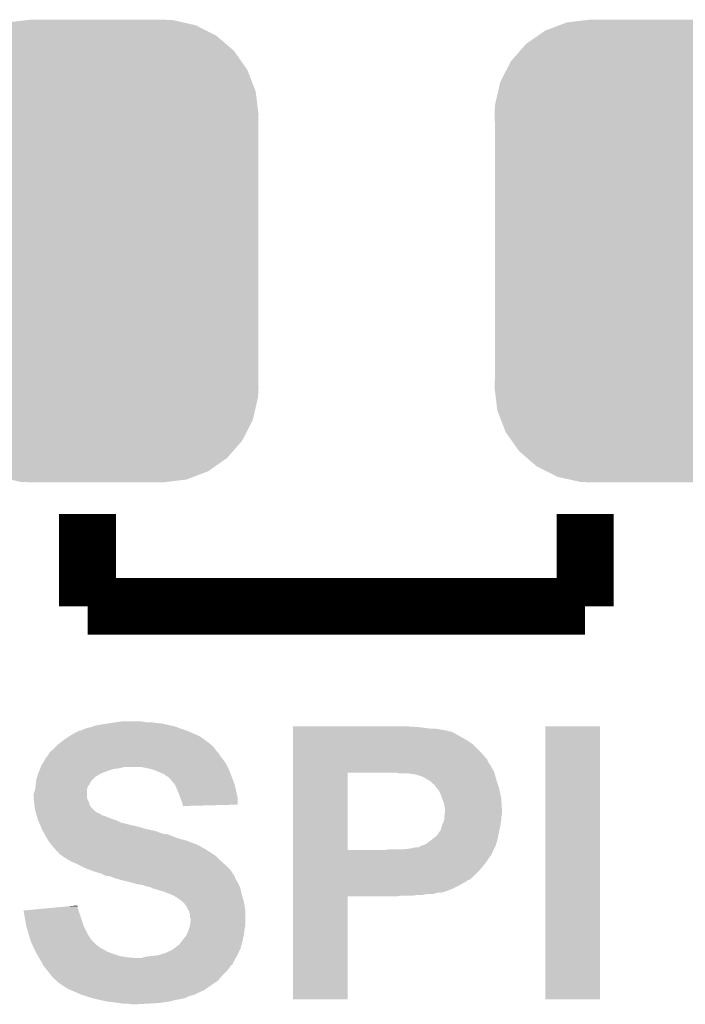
# Model space of a CAD drawing. Extents: x -1.3 to 24.2, y -3.9 to 39.2.
# Tile 8 of 34: x 9.2 to 11.5, y 5.1 to 8.6. Entities that reach past the tile are written whole.
import ezdxf

# ---------------------------------------------------------------- set-up
doc = ezdxf.new("R2010")
doc.units = 0
doc.layers.get('0').update_dxf_attribs({"linetype": 'CONTINUOUS'})
doc.layers.add('ACCEL_37_CLICK_V100_GTO', color=14, linetype='CONTINUOUS')
doc.layers.add('ACCEL_37_CLICK_V100_GTS', color=12, linetype='CONTINUOUS')

# ---------------------------------------------------------------- blocks, each defined once
blk = doc.blocks.new('CUSTOM_57')
for points in [[(-0.346778, 0.80667), (-0.319758, 0.816954), (0.353772, 0.80667), (0.308544, 0.816954)], [(-0.319758, 0.816954), (-0.25199, 0.82504), (0.308544, 0.816954), (0.27298, 0.82504)], [(-0.25199, 0.82504), (-0.23749, 0.82677), (0.27298, 0.82504), (0.23749, 0.82677)], [(-0.423346, 0.769256), (-0.397192, 0.787482), (0.427696, 0.769256), (0.391686, 0.787482)], [(-0.397192, 0.787482), (-0.346778, 0.80667), (0.391686, 0.787482), (0.353772, 0.80667)], [(-0.48704, 0.715032), (-0.465166, 0.74011), (0.49034, 0.715032), (0.461368, 0.74011)], [(-0.465166, 0.74011), (-0.423346, 0.769256), (0.461368, 0.74011), (0.427696, 0.769256)], [(-0.519626, 0.67767), (-0.48704, 0.715032), (0.516586, 0.67767), (0.49034, 0.715032)], [(-0.535174, 0.647234), (-0.519626, 0.67767), (0.537964, 0.647234), (0.516586, 0.67767)], [(-0.557316, 0.603886), (-0.535174, 0.647234), (0.55465, 0.603886), (0.537964, 0.647234)], [(-0.565176, 0.569912), (-0.557316, 0.603886), (0.567726, 0.569912), (0.55465, 0.603886)], [(-0.575988, 0.523164), (-0.565176, 0.569912), (0.573482, 0.523164), (0.567726, 0.569912)], [(-0.57785, 0.48768), (-0.575988, 0.523164), (0.57785, 0.48768), (0.573482, 0.523164)], [(-0.57658, 0.458364), (-0.57785, 0.48768), (0.57658, 0.458364), (0.57785, 0.48768)], [(-0.57658, 0.45836), (-0.57658, 0.458364), (0.57658, 0.45836), (0.57658, 0.458364)], [(-0.57658, -0.45836), (-0.57658, 0.45836), (0.57658, -0.45836), (0.57658, 0.45836)], [(-0.57785, -0.48768), (-0.576582, -0.458364), (0.57785, -0.48768), (0.57658, -0.458364)], [(-0.57348, -0.523164), (-0.57785, -0.48768), (0.575988, -0.523164), (0.57785, -0.48768)], [(-0.576582, -0.458364), (-0.57658, -0.45836), (0.57658, -0.458364), (0.57658, -0.45836)], [(-0.567726, -0.569912), (-0.57348, -0.523164), (0.565174, -0.569912), (0.575988, -0.523164)], [(-0.554648, -0.603886), (-0.567726, -0.569912), (0.557316, -0.603886), (0.565174, -0.569912)], [(-0.537964, -0.647234), (-0.554648, -0.603886), (0.535172, -0.647234), (0.557316, -0.603886)], [(-0.516584, -0.67767), (-0.537964, -0.647234), (0.519626, -0.67767), (0.535172, -0.647234)], [(-0.49034, -0.715032), (-0.516584, -0.67767), (0.487038, -0.715032), (0.519626, -0.67767)], [(-0.461366, -0.74011), (-0.49034, -0.715032), (0.465166, -0.74011), (0.487038, -0.715032)], [(-0.427696, -0.769256), (-0.461366, -0.74011), (0.423344, -0.769256), (0.465166, -0.74011)], [(-0.391684, -0.787482), (-0.427696, -0.769256), (0.397192, -0.787482), (0.423344, -0.769256)], [(-0.353772, -0.80667), (-0.391684, -0.787482), (0.346776, -0.80667), (0.397192, -0.787482)], [(-0.308542, -0.816954), (-0.353772, -0.80667), (0.319758, -0.816954), (0.346776, -0.80667)], [(-0.27298, -0.82504), (-0.308542, -0.816954), (0.251988, -0.82504), (0.319758, -0.816954)], [(-0.23749, -0.82677), (-0.27298, -0.82504), (0.23749, -0.82677), (0.251988, -0.82504)]]:
    blk.add_solid(points)

msp = doc.modelspace()

# ---------------------------------------------------------------- linework, layer by layer
at = {"layer": 'ACCEL_37_CLICK_V100_GTO', "const_width": 0.2032}
for points in [[(9.398, 6.477), (9.398, 6.8072)], [(11.176, 6.477), (11.176, 6.8072)], [(9.398, 6.477), (11.176, 6.477)]]:
    msp.add_lwpolyline(points, dxfattribs=at)
at = {"layer": 'ACCEL_37_CLICK_V100_GTO'}
for points in [[(9.423402, 6.05028), (9.45134, 6.05536), (9.698986, 6.05028), (9.67613, 6.05536)], [(9.45134, 6.05536), (9.46785, 6.0579), (9.67613, 6.05536), (9.6647, 6.0579)], [(9.46785, 6.0579), (9.48436, 6.06044), (9.6647, 6.0579), (9.64184, 6.06044)], [(9.48436, 6.06044), (9.50214, 6.06298), (9.64184, 6.06044), (9.62406, 6.06298)], [(9.50214, 6.06298), (9.519922, 6.06552), (9.606282, 6.06298), (9.591038, 6.06552)], [(9.339578, 6.017258), (9.367526, 6.0325), (9.787894, 6.017258), (9.753598, 6.0325)], [(9.367526, 6.0325), (9.372604, 6.032502), (9.753598, 6.0325), (9.753594, 6.032502)], [(9.372604, 6.032502), (9.382762, 6.03758), (9.753594, 6.032502), (9.73836, 6.03758)], [(9.382762, 6.03758), (9.390382, 6.04012), (9.73836, 6.03758), (9.73074, 6.04012)], [(9.390382, 6.04012), (9.398002, 6.04266), (9.73074, 6.04012), (9.723966, 6.04266)], [(9.398002, 6.04266), (9.410702, 6.045202), (9.723966, 6.04266), (9.717186, 6.045202)], [(9.410702, 6.045202), (9.417044, 6.047738), (9.717186, 6.045202), (9.710422, 6.047738)], [(9.417044, 6.047738), (9.423402, 6.05028), (9.710422, 6.047738), (9.698986, 6.05028)], [(10.13208, 6.0452), (10.132082, 6.04774), (10.58164, 6.0452), (10.54354, 6.04774)], [(10.13208, 6.04012), (10.13208, 6.0452), (10.622282, 6.04012), (10.58164, 6.0452)], [(10.13208, 6.03758), (10.13208, 6.04012), (10.6553, 6.03758), (10.63752, 6.04012)], [(10.13208, 6.03504), (10.13208, 6.03758), (10.67054, 6.03504), (10.6553, 6.03758)], [(10.13208, 6.0325), (10.13208, 6.03504), (10.680702, 6.0325), (10.67054, 6.03504)], [(10.13208, 6.032494), (10.13208, 6.0325), (10.685786, 6.032494), (10.680702, 6.0325)], [(10.13208, 6.02996), (10.13208, 6.032494), (10.688326, 6.02996), (10.685786, 6.032494)], [(10.13208, 6.029958), (10.13208, 6.02996), (10.695944, 6.029958), (10.688326, 6.02996)], [(10.13208, 6.02234), (10.13208, 6.029958), (10.711178, 6.02234), (10.695944, 6.029958)], [(10.13208, 6.01218), (10.13208, 6.02234), (10.72896, 6.01218), (10.711178, 6.02234)], [(11.03376, 5.072402), (11.03378, 6.047718), (11.229318, 5.072402), (11.22934, 6.047718)], [(11.03378, 6.047718), (11.033782, 6.04774), (11.22934, 6.047718), (11.033782, 6.04774)], [(9.281158, 5.971538), (9.293858, 5.984238), (9.85012, 5.971538), (9.83742, 5.984238)], [(9.293858, 5.984238), (9.293862, 5.98424), (9.83742, 5.984238), (9.837418, 5.98424)], [(9.293862, 5.98424), (9.313454, 5.99948), (9.837418, 5.98424), (9.8171, 5.99948)], [(9.313454, 5.99948), (9.31672, 6.00202), (9.8171, 5.99948), (9.813544, 6.00202)], [(9.31672, 6.00202), (9.331956, 6.012178), (9.813544, 6.00202), (9.799322, 6.012178)], [(9.331956, 6.012178), (9.339578, 6.017258), (9.799322, 6.012178), (9.787894, 6.017258)], [(10.13208, 5.99948), (10.13208, 6.01218), (10.75182, 5.99948), (10.72896, 6.01218)], [(10.13208, 5.984238), (10.13208, 5.99948), (10.774682, 5.984238), (10.75182, 5.99948)], [(10.13208, 5.96138), (10.13208, 5.984238), (10.79754, 5.96138), (10.774682, 5.984238)], [(9.255762, 5.943602), (9.261856, 5.953758), (9.871456, 5.943602), (9.865362, 5.953758)], [(9.261856, 5.953758), (9.263384, 5.956302), (9.865362, 5.953758), (9.86282, 5.956302)], [(9.263384, 5.956302), (9.269476, 5.96138), (9.86282, 5.956302), (9.857742, 5.96138)], [(9.269476, 5.96138), (9.278618, 5.968998), (9.857742, 5.96138), (9.852026, 5.968998)], [(9.278618, 5.968998), (9.281158, 5.971538), (9.852026, 5.968998), (9.85012, 5.971538)], [(10.132078, 5.93598), (10.13208, 5.96138), (10.8204, 5.93598), (10.79754, 5.96138)], [(9.2329, 5.908042), (9.235944, 5.913118), (9.89584, 5.908042), (9.8933, 5.913118)], [(9.235944, 5.913118), (9.245088, 5.92836), (9.8933, 5.913118), (9.88314, 5.92836)], [(9.245088, 5.92836), (9.24814, 5.933444), (9.88314, 5.92836), (9.879074, 5.933444)], [(9.24814, 5.933444), (9.248146, 5.935986), (9.879074, 5.933444), (9.87704, 5.935986)], [(9.248146, 5.935986), (9.25322, 5.94106), (9.87704, 5.935986), (9.87298, 5.94106)], [(9.25322, 5.94106), (9.255762, 5.943602), (9.87298, 5.94106), (9.871456, 5.943602)], [(10.132078, 5.930896), (10.132078, 5.93598), (10.82548, 5.930896), (10.8204, 5.93598)], [(10.132078, 5.923276), (10.132078, 5.930896), (10.828022, 5.923276), (10.82548, 5.930896)], [(10.132078, 5.908038), (10.132078, 5.923276), (10.83818, 5.908038), (10.828022, 5.923276)], [(9.21766, 5.867398), (9.221892, 5.880098), (9.425938, 5.867398), (9.446258, 5.880098)], [(9.221892, 5.880098), (9.22274, 5.88264), (9.446258, 5.880098), (9.453034, 5.88264)], [(9.22274, 5.88264), (9.22477, 5.88772), (9.453034, 5.88264), (9.46658, 5.88772)], [(9.22477, 5.88772), (9.227818, 5.895338), (9.46658, 5.88772), (9.489438, 5.895338)], [(9.227818, 5.895338), (9.228834, 5.89788), (9.489438, 5.895338), (9.509758, 5.89788)], [(9.228834, 5.89788), (9.230866, 5.90296), (9.509758, 5.89788), (9.530078, 5.90296)], [(9.230866, 5.90296), (9.2329, 5.908042), (9.89838, 5.90296), (9.89584, 5.908042)], [(9.6139, 5.89788), (9.588498, 5.90296), (9.90092, 5.89788), (9.89838, 5.90296)], [(9.634218, 5.8928), (9.6139, 5.89788), (9.903098, 5.8928), (9.90092, 5.89788)], [(9.652, 5.88518), (9.634218, 5.8928), (9.906364, 5.88518), (9.903098, 5.8928)], [(9.6647, 5.8801), (9.652, 5.88518), (9.90854, 5.8801), (9.906364, 5.88518)], [(9.674856, 5.875022), (9.6647, 5.8801), (9.910446, 5.875022), (9.90854, 5.8801)], [(10.132072, 5.605802), (10.132078, 5.88262), (10.32764, 5.605802), (10.327642, 5.88262)], [(10.132078, 5.897882), (10.132078, 5.908038), (10.84326, 5.897882), (10.83818, 5.908038)], [(10.132078, 5.88518), (10.132078, 5.897882), (10.850882, 5.88518), (10.84326, 5.897882)], [(10.132078, 5.88264), (10.132078, 5.88518), (10.851576, 5.88264), (10.850882, 5.88518)], [(10.132078, 5.88262), (10.132078, 5.88264), (10.327642, 5.88262), (10.47496, 5.88264)], [(10.513062, 5.8801), (10.500362, 5.88264), (10.852268, 5.8801), (10.851576, 5.88264)], [(10.556242, 5.87756), (10.546082, 5.8801), (10.85296, 5.87756), (10.852268, 5.8801)], [(10.58164, 5.87248), (10.563864, 5.87756), (10.854346, 5.87248), (10.85296, 5.87756)], [(9.211626, 5.831838), (9.212898, 5.842), (9.397998, 5.831838), (9.405618, 5.842)], [(9.212898, 5.842), (9.214168, 5.852156), (9.405618, 5.842), (9.410698, 5.852156)], [(9.214168, 5.852156), (9.215122, 5.859782), (9.410698, 5.852156), (9.418322, 5.859782)], [(9.215122, 5.859782), (9.21766, 5.867398), (9.418322, 5.859782), (9.425938, 5.867398)], [(9.679934, 5.869946), (9.674856, 5.875022), (9.912348, 5.869946), (9.910446, 5.875022)], [(9.682474, 5.86994), (9.679934, 5.869946), (9.91235, 5.86994), (9.912348, 5.869946)], [(9.697722, 5.854698), (9.682474, 5.86994), (9.918066, 5.854698), (9.91235, 5.86994)], [(9.710418, 5.83946), (9.697722, 5.854698), (9.92378, 5.83946), (9.918066, 5.854698)], [(10.596882, 5.8674), (10.58164, 5.87248), (10.85573, 5.8674), (10.854346, 5.87248)], [(10.613814, 5.85724), (10.596882, 5.8674), (10.8585, 5.85724), (10.85573, 5.8674)], [(10.622282, 5.852158), (10.613814, 5.85724), (10.860194, 5.852158), (10.8585, 5.85724)], [(10.6299, 5.84454), (10.622282, 5.852158), (10.862734, 5.84454), (10.860194, 5.852158)], [(10.637522, 5.839454), (10.6299, 5.84454), (10.86443, 5.839454), (10.862734, 5.84454)], [(9.204962, 5.806444), (9.210036, 5.819138), (9.395462, 5.806444), (9.39546, 5.819138)], [(9.210036, 5.819138), (9.21004, 5.819144), (9.39546, 5.819138), (9.39546, 5.819144)], [(9.21004, 5.819144), (9.211626, 5.831838), (9.39546, 5.819144), (9.397998, 5.831838)], [(9.71042, 5.839458), (9.710418, 5.83946), (9.92378, 5.839458), (9.92378, 5.83946)], [(9.72566, 5.803898), (9.71042, 5.839458), (9.931684, 5.803898), (9.92378, 5.839458)], [(10.640062, 5.83438), (10.637522, 5.839454), (10.86612, 5.83438), (10.86443, 5.839454)], [(10.642602, 5.831838), (10.640062, 5.83438), (10.866968, 5.831838), (10.86612, 5.83438)], [(10.646666, 5.826758), (10.642602, 5.831838), (10.86866, 5.826758), (10.866968, 5.831838)], [(10.652762, 5.819138), (10.646666, 5.826758), (10.870186, 5.819138), (10.86866, 5.826758)], [(10.66038, 5.803898), (10.652762, 5.819138), (10.873234, 5.803898), (10.870186, 5.819138)], [(9.20496, 5.793742), (9.204962, 5.806444), (9.395462, 5.793742), (9.395462, 5.806444)], [(9.204962, 5.793738), (9.20496, 5.793742), (9.395462, 5.793738), (9.395462, 5.793742)], [(9.205808, 5.78612), (9.204962, 5.793738), (9.398, 5.78612), (9.395462, 5.793738)], [(9.206936, 5.775958), (9.205808, 5.78612), (9.403082, 5.775958), (9.398, 5.78612)], [(9.2075, 5.77088), (9.206936, 5.775958), (9.404352, 5.77088), (9.403082, 5.775958)], [(9.729048, 5.793738), (9.72566, 5.803898), (9.93394, 5.793738), (9.931684, 5.803898)], [(9.73074, 5.788658), (9.729048, 5.793738), (9.933934, 5.788658), (9.93394, 5.793738)], [(9.735818, 5.775962), (9.73074, 5.788658), (9.933924, 5.775962), (9.933934, 5.788658)], [(9.737726, 5.76834), (9.735818, 5.775962), (9.933918, 5.76834), (9.933924, 5.775962)], [(10.66546, 5.78866), (10.66038, 5.803898), (10.87628, 5.78866), (10.873234, 5.803898)], [(10.67054, 5.775958), (10.66546, 5.78866), (10.877074, 5.775958), (10.87628, 5.78866)], [(10.67308, 5.76326), (10.67054, 5.775958), (10.877868, 5.76326), (10.877074, 5.775958)], [(9.208136, 5.765796), (9.2075, 5.77088), (9.405622, 5.765796), (9.404352, 5.77088)], [(9.209406, 5.75564), (9.208136, 5.765796), (9.413242, 5.75564), (9.405622, 5.765796)], [(9.21004, 5.750562), (9.209406, 5.75564), (9.41832, 5.750562), (9.413242, 5.75564)], [(9.211492, 5.74548), (9.21004, 5.750562), (9.4234, 5.74548), (9.41832, 5.750562)], [(9.212944, 5.7404), (9.211492, 5.74548), (9.431022, 5.7404), (9.4234, 5.74548)], [(9.21367, 5.73786), (9.212944, 5.7404), (9.436102, 5.73786), (9.431022, 5.7404)], [(9.214396, 5.735316), (9.21367, 5.73786), (9.443722, 5.735316), (9.436102, 5.73786)], [(9.73836, 5.765802), (9.737726, 5.76834), (9.83579, 5.765802), (9.933918, 5.76834)], [(9.73836, 5.763282), (9.73836, 5.765802), (9.73836, 5.763282), (9.83579, 5.765802)], [(10.67562, 5.753098), (10.67308, 5.76326), (10.878504, 5.753098), (10.877868, 5.76326)], [(10.673926, 5.732778), (10.67562, 5.742938), (10.878818, 5.732778), (10.878818, 5.742938)], [(10.67562, 5.748022), (10.67562, 5.753098), (10.87882, 5.748022), (10.878504, 5.753098)], [(10.67562, 5.742938), (10.67562, 5.748022), (10.878818, 5.742938), (10.87882, 5.748022)], [(9.215846, 5.730238), (9.214396, 5.735316), (9.448806, 5.730238), (9.443722, 5.735316)], [(9.216572, 5.727698), (9.215846, 5.730238), (9.458962, 5.727698), (9.448806, 5.730238)], [(9.219474, 5.71754), (9.216572, 5.727698), (9.484358, 5.71754), (9.458962, 5.727698)], [(9.220198, 5.715), (9.219474, 5.71754), (9.49198, 5.715), (9.484358, 5.71754)], [(9.221288, 5.71246), (9.220198, 5.715), (9.4996, 5.71246), (9.49198, 5.715)], [(9.224554, 5.704838), (9.221288, 5.71246), (9.514842, 5.704838), (9.4996, 5.71246)], [(9.228908, 5.69468), (9.224554, 5.704838), (9.55548, 5.69468), (9.514842, 5.704838)], [(10.665968, 5.697222), (10.673078, 5.714996), (10.87374, 5.697222), (10.876278, 5.714996)], [(10.673078, 5.725156), (10.67308, 5.727698), (10.87628, 5.725156), (10.877126, 5.727698)], [(10.673078, 5.715), (10.673078, 5.725156), (10.87628, 5.715), (10.87628, 5.725156)], [(10.673078, 5.714996), (10.673078, 5.715), (10.876278, 5.714996), (10.87628, 5.715)], [(10.67308, 5.727698), (10.673926, 5.732778), (10.877126, 5.727698), (10.878818, 5.732778)], [(9.231086, 5.6896), (9.228908, 5.69468), (9.578338, 5.6896), (9.55548, 5.69468)], [(9.234352, 5.68198), (9.231086, 5.6896), (9.60374, 5.68198), (9.578338, 5.6896)], [(9.23544, 5.67944), (9.234352, 5.68198), (9.611364, 5.67944), (9.60374, 5.68198)], [(9.23544, 5.679438), (9.23544, 5.67944), (9.61645, 5.679438), (9.616442, 5.67944)], [(9.236826, 5.6769), (9.23544, 5.679438), (9.6266, 5.6769), (9.61645, 5.679438)], [(9.238212, 5.674358), (9.236826, 5.6769), (9.639302, 5.674358), (9.6266, 5.6769)], [(9.240982, 5.66928), (9.238212, 5.674358), (9.651998, 5.66928), (9.639302, 5.674358)], [(9.243754, 5.6642), (9.240982, 5.66928), (9.667242, 5.6642), (9.651998, 5.66928)], [(10.645138, 5.656578), (10.652756, 5.666734), (10.86561, 5.656578), (10.867642, 5.666734)], [(10.652756, 5.666734), (10.65276, 5.669274), (10.867642, 5.666734), (10.86815, 5.669274)], [(10.65276, 5.669274), (10.657838, 5.67436), (10.86815, 5.669274), (10.869166, 5.67436)], [(10.657838, 5.67436), (10.66038, 5.679438), (10.869166, 5.67436), (10.870182, 5.679438)], [(10.66038, 5.679438), (10.66292, 5.689598), (10.870182, 5.679438), (10.872214, 5.689598)], [(10.66292, 5.689598), (10.665968, 5.697222), (10.872214, 5.689598), (10.87374, 5.697222)], [(9.24514, 5.661658), (9.243754, 5.6642), (9.685022, 5.661658), (9.667242, 5.6642)], [(9.25068, 5.6515), (9.24514, 5.661658), (9.711434, 5.6515), (9.685022, 5.661658)], [(9.252204, 5.64896), (9.25068, 5.6515), (9.718038, 5.64896), (9.711434, 5.6515)], [(9.258298, 5.638802), (9.252204, 5.64896), (9.7536, 5.638802), (9.718038, 5.64896)], [(9.267826, 5.6261), (9.258298, 5.638802), (9.78662, 5.6261), (9.7536, 5.638802)], [(10.6045, 5.6261), (10.61212, 5.63118), (10.857484, 5.6261), (10.859008, 5.63118)], [(10.61212, 5.63118), (10.63244, 5.64642), (10.859008, 5.63118), (10.86358, 5.64642)], [(10.63244, 5.64642), (10.645138, 5.656578), (10.86358, 5.64642), (10.86561, 5.656578)], [(9.27354, 5.618482), (9.267826, 5.6261), (9.801856, 5.618482), (9.78662, 5.6261)], [(9.273542, 5.61848), (9.27354, 5.618482), (9.801858, 5.61848), (9.801856, 5.618482)], [(9.281158, 5.610862), (9.273542, 5.61848), (9.814562, 5.610862), (9.801858, 5.61848)], [(9.28116, 5.61086), (9.281158, 5.610862), (9.814564, 5.61086), (9.814562, 5.610862)], [(9.281164, 5.610856), (9.28116, 5.61086), (9.817106, 5.610856), (9.814564, 5.61086)], [(9.28624, 5.603244), (9.281164, 5.610856), (9.827256, 5.603244), (9.817106, 5.610856)], [(9.286252, 5.603238), (9.28624, 5.603244), (9.827262, 5.603238), (9.827256, 5.603244)], [(9.291316, 5.600702), (9.286252, 5.603238), (9.831492, 5.600702), (9.827262, 5.603238)], [(9.293854, 5.598166), (9.291316, 5.600702), (9.83572, 5.598166), (9.831492, 5.600702)], [(9.29386, 5.595628), (9.293854, 5.598166), (9.83995, 5.595628), (9.83572, 5.598166)], [(9.293868, 5.595622), (9.29386, 5.595628), (9.83996, 5.595622), (9.83995, 5.595628)], [(9.30656, 5.58546), (9.293868, 5.595622), (9.8552, 5.58546), (9.83996, 5.595622)], [(10.13207, 5.595616), (10.132072, 5.60578), (10.84326, 5.595616), (10.84834, 5.60578)], [(10.13207, 5.593074), (10.13207, 5.595616), (10.843256, 5.593074), (10.84326, 5.595616)], [(10.132072, 5.60578), (10.132072, 5.605802), (10.462258, 5.60578), (10.32764, 5.605802)], [(10.462258, 5.60578), (10.472418, 5.60832), (10.84834, 5.60578), (10.84961, 5.60832)], [(10.523222, 5.60832), (10.548618, 5.61086), (10.84961, 5.60832), (10.85088, 5.61086)], [(10.548618, 5.61086), (10.571478, 5.61594), (10.85088, 5.61086), (10.85342, 5.61594)], [(10.581636, 5.61594), (10.589254, 5.621016), (10.85342, 5.61594), (10.855958, 5.621016)], [(10.589254, 5.621016), (10.591796, 5.62102), (10.855958, 5.621016), (10.85596, 5.62102)], [(10.591796, 5.62102), (10.59688, 5.62356), (10.85596, 5.62102), (10.856722, 5.62356)], [(10.59688, 5.62356), (10.6045, 5.6261), (10.856722, 5.62356), (10.857484, 5.6261)], [(9.306564, 5.585458), (9.30656, 5.58546), (9.855202, 5.585458), (9.8552, 5.58546)], [(9.3218, 5.5753), (9.306564, 5.585458), (9.86536, 5.5753), (9.855202, 5.585458)], [(9.33069, 5.57022), (9.3218, 5.5753), (9.87044, 5.57022), (9.86536, 5.5753)], [(9.339578, 5.56514), (9.33069, 5.57022), (9.876248, 5.56514), (9.87044, 5.57022)], [(9.35736, 5.55752), (9.339578, 5.56514), (9.884956, 5.55752), (9.876248, 5.56514)], [(10.13207, 5.58546), (10.13207, 5.593074), (10.83818, 5.58546), (10.843256, 5.593074)], [(10.13207, 5.5753), (10.13207, 5.58546), (10.83056, 5.5753), (10.83818, 5.58546)], [(10.13207, 5.56006), (10.13207, 5.5753), (10.8204, 5.56006), (10.83056, 5.5753)], [(9.367516, 5.552442), (9.35736, 5.55752), (9.89076, 5.552442), (9.884956, 5.55752)], [(9.39292, 5.53974), (9.367516, 5.552442), (9.903462, 5.53974), (9.89076, 5.552442)], [(9.407144, 5.53466), (9.39292, 5.53974), (9.90854, 5.53466), (9.903462, 5.53974)], [(9.42848, 5.52704), (9.407144, 5.53466), (9.91362, 5.52704), (9.90854, 5.53466)], [(9.446258, 5.521962), (9.42848, 5.52704), (9.917004, 5.521962), (9.91362, 5.52704)], [(10.132068, 5.51434), (10.13207, 5.52958), (10.77976, 5.51434), (10.795002, 5.52958)], [(10.13207, 5.54736), (10.13207, 5.56006), (10.81024, 5.54736), (10.8204, 5.56006)], [(10.13207, 5.52958), (10.13207, 5.54736), (10.795002, 5.52958), (10.81024, 5.54736)], [(9.461498, 5.514342), (9.446258, 5.521962), (9.922084, 5.514342), (9.917004, 5.521962)], [(9.479276, 5.5118), (9.461498, 5.514342), (9.923778, 5.5118), (9.922084, 5.514342)], [(9.479288, 5.511796), (9.479276, 5.5118), (9.92378, 5.511796), (9.923778, 5.5118)], [(9.48564, 5.509256), (9.479288, 5.511796), (9.923782, 5.509256), (9.92378, 5.511796)], [(9.49198, 5.50672), (9.48564, 5.509256), (9.925052, 5.50672), (9.923782, 5.509256)], [(9.499602, 5.50418), (9.49198, 5.50672), (9.926322, 5.50418), (9.925052, 5.50672)], [(9.509758, 5.501642), (9.499602, 5.50418), (9.92759, 5.501642), (9.926322, 5.50418)], [(9.514836, 5.499102), (9.509758, 5.501642), (9.92886, 5.499102), (9.92759, 5.501642)], [(9.517378, 5.4991), (9.514836, 5.499102), (9.928862, 5.4991), (9.92886, 5.499102)], [(9.55802, 5.48894), (9.517378, 5.4991), (9.934956, 5.48894), (9.928862, 5.4991)], [(10.132068, 5.4991), (10.132068, 5.51434), (10.761974, 5.4991), (10.77976, 5.51434)], [(10.132068, 5.499094), (10.132068, 5.4991), (10.756894, 5.499094), (10.761974, 5.4991)], [(10.132068, 5.494018), (10.132068, 5.499094), (10.751816, 5.494018), (10.756894, 5.499094)], [(10.132068, 5.48894), (10.132068, 5.494018), (10.741662, 5.48894), (10.751816, 5.494018)], [(9.566916, 5.486398), (9.55802, 5.48894), (9.93648, 5.486398), (9.934956, 5.48894)], [(9.575798, 5.48386), (9.566916, 5.486398), (9.937568, 5.48386), (9.93648, 5.486398)], [(9.593578, 5.48132), (9.575798, 5.48386), (9.938658, 5.48132), (9.937568, 5.48386)], [(9.60882, 5.476242), (9.593578, 5.48132), (9.940834, 5.476242), (9.938658, 5.48132)], [(9.621518, 5.4737), (9.60882, 5.476242), (9.941922, 5.4737), (9.940834, 5.476242)], [(9.631678, 5.46862), (9.621518, 5.4737), (9.9441, 5.46862), (9.941922, 5.4737)], [(9.631686, 5.468618), (9.631678, 5.46862), (9.9441, 5.468618), (9.9441, 5.46862)], [(9.64184, 5.466078), (9.631686, 5.468618), (9.944666, 5.466078), (9.9441, 5.468618)], [(9.657082, 5.461), (9.64184, 5.466078), (9.945794, 5.461), (9.944666, 5.466078)], [(9.667238, 5.458462), (9.657082, 5.461), (9.946358, 5.458462), (9.945794, 5.461)], [(9.672316, 5.455922), (9.667238, 5.458462), (9.946922, 5.455922), (9.946358, 5.458462)], [(9.674856, 5.45592), (9.672316, 5.455922), (9.946924, 5.45592), (9.946922, 5.455922)], [(9.69264, 5.4483), (9.674856, 5.45592), (9.948616, 5.4483), (9.946924, 5.45592)], [(10.132068, 5.48132), (10.132068, 5.48894), (10.72896, 5.48132), (10.741662, 5.48894)], [(10.132068, 5.46608), (10.132068, 5.48132), (10.69848, 5.46608), (10.72896, 5.48132)], [(10.132068, 5.458462), (10.132068, 5.46608), (10.678162, 5.458462), (10.69848, 5.46608)], [(10.132068, 5.45338), (10.132068, 5.458462), (10.660378, 5.45338), (10.678162, 5.458462)], [(9.698986, 5.445762), (9.69264, 5.4483), (9.94918, 5.445762), (9.948616, 5.4483)], [(9.705342, 5.44322), (9.698986, 5.445762), (9.949944, 5.44322), (9.94918, 5.445762)], [(9.718038, 5.435602), (9.705342, 5.44322), (9.952228, 5.435602), (9.949944, 5.44322)], [(9.7282, 5.42798), (9.718038, 5.435602), (9.954516, 5.42798), (9.952228, 5.435602)], [(9.73582, 5.4229), (9.7282, 5.42798), (9.95604, 5.4229), (9.954516, 5.42798)], [(9.73836, 5.42036), (9.73582, 5.4229), (9.9568, 5.42036), (9.95604, 5.4229)], [(9.743438, 5.41528), (9.73836, 5.42036), (9.957648, 5.41528), (9.9568, 5.42036)], [(10.13206, 5.072402), (10.132068, 5.440658), (10.327618, 5.072402), (10.32764, 5.440658)], [(10.132068, 5.453378), (10.132068, 5.45338), (10.647678, 5.453378), (10.660378, 5.45338)], [(10.132068, 5.450842), (10.132068, 5.453378), (10.64006, 5.450842), (10.647678, 5.453378)], [(10.132068, 5.4483), (10.132068, 5.450842), (10.629898, 5.4483), (10.64006, 5.450842)], [(10.132068, 5.44576), (10.132068, 5.4483), (10.594338, 5.44576), (10.607038, 5.4483)], [(10.132068, 5.44322), (10.132068, 5.44576), (10.561318, 5.44322), (10.5791, 5.44576)], [(10.132068, 5.44068), (10.132068, 5.44322), (10.502898, 5.44068), (10.52322, 5.44322)], [(10.132068, 5.440658), (10.132068, 5.44068), (10.32764, 5.440658), (10.502898, 5.44068)], [(9.169422, 5.38988), (9.19662, 5.392418), (9.365828, 5.38988), (9.36498, 5.392418)], [(9.17448, 5.3594), (9.169422, 5.38988), (9.375988, 5.3594), (9.365828, 5.38988)], [(9.19662, 5.392418), (9.251042, 5.397496), (9.36498, 5.392418), (9.362442, 5.397496)], [(9.251042, 5.397496), (9.332684, 5.405114), (9.362442, 5.397496), (9.36244, 5.405114)], [(9.332684, 5.405114), (9.359906, 5.407654), (9.36244, 5.405114), (9.359906, 5.407654)], [(9.751058, 5.40512), (9.743438, 5.41528), (9.95934, 5.40512), (9.957648, 5.41528)], [(9.758682, 5.389878), (9.751058, 5.40512), (9.96188, 5.389878), (9.95934, 5.40512)], [(9.76122, 5.3848), (9.758682, 5.389878), (9.961878, 5.3848), (9.96188, 5.389878)], [(9.763758, 5.377182), (9.76122, 5.3848), (9.961878, 5.377182), (9.961878, 5.3848)], [(9.17956, 5.33146), (9.17448, 5.3594), (9.3853, 5.33146), (9.375988, 5.3594)], [(9.76376, 5.367024), (9.763758, 5.377182), (9.961878, 5.367024), (9.961878, 5.377182)], [(9.766298, 5.359402), (9.76376, 5.367024), (9.961878, 5.359402), (9.961878, 5.367024)], [(9.76376, 5.334002), (9.7663, 5.354322), (9.961878, 5.334002), (9.961878, 5.354322)], [(9.7663, 5.354322), (9.766298, 5.359402), (9.961878, 5.354322), (9.961878, 5.359402)], [(9.18718, 5.306062), (9.17956, 5.33146), (9.398, 5.306062), (9.3853, 5.33146)], [(9.753236, 5.306062), (9.75868, 5.31876), (9.9568, 5.306062), (9.958386, 5.31876)], [(9.75868, 5.31876), (9.761218, 5.326378), (9.958386, 5.31876), (9.95934, 5.326378)], [(9.761218, 5.326378), (9.763758, 5.333998), (9.95934, 5.326378), (9.961878, 5.333998)], [(9.763758, 5.333998), (9.76376, 5.334002), (9.961878, 5.333998), (9.961878, 5.334002)], [(9.193276, 5.285738), (9.18718, 5.306062), (9.410702, 5.285738), (9.398, 5.306062)], [(9.194798, 5.28066), (9.193276, 5.285738), (9.415782, 5.28066), (9.410702, 5.285738)], [(9.201574, 5.26542), (9.194798, 5.28066), (9.431026, 5.26542), (9.415782, 5.28066)], [(9.73074, 5.27558), (9.734802, 5.28066), (9.950334, 5.27558), (9.95172, 5.28066)], [(9.734802, 5.28066), (9.75106, 5.300982), (9.95172, 5.28066), (9.955784, 5.300982)], [(9.75106, 5.300982), (9.753236, 5.306062), (9.955784, 5.300982), (9.9568, 5.306062)], [(9.201576, 5.265414), (9.201574, 5.26542), (9.433566, 5.265414), (9.431026, 5.26542)], [(9.20496, 5.2578), (9.201576, 5.265414), (9.441182, 5.2578), (9.433566, 5.265414)], [(9.204962, 5.257798), (9.20496, 5.2578), (9.441184, 5.257798), (9.441182, 5.2578)], [(9.2075, 5.25272), (9.204962, 5.257798), (9.451338, 5.25272), (9.441184, 5.257798)], [(9.21258, 5.24256), (9.2075, 5.25272), (9.46912, 5.24256), (9.451338, 5.25272)], [(9.674862, 5.23748), (9.697722, 5.247642), (9.93648, 5.23748), (9.94156, 5.247642)], [(9.697722, 5.247642), (9.70483, 5.25272), (9.94156, 5.247642), (9.9441, 5.25272)], [(9.70483, 5.25272), (9.715502, 5.260342), (9.9441, 5.25272), (9.946178, 5.260342)], [(9.715502, 5.260342), (9.71804, 5.26288), (9.946178, 5.260342), (9.94687, 5.26288)], [(9.71804, 5.26288), (9.725662, 5.267962), (9.94687, 5.26288), (9.948256, 5.267962)], [(9.725662, 5.267962), (9.73074, 5.27558), (9.948256, 5.267962), (9.950334, 5.27558)], [(9.21512, 5.23748), (9.21258, 5.24256), (9.482668, 5.23748), (9.46912, 5.24256)], [(9.216572, 5.23494), (9.21512, 5.23748), (9.48944, 5.23494), (9.482668, 5.23748)], [(9.220926, 5.22732), (9.216572, 5.23494), (9.5123, 5.22732), (9.48944, 5.23494)], [(9.22383, 5.22224), (9.220926, 5.22732), (9.542778, 5.22224), (9.5123, 5.22732)], [(9.22528, 5.2197), (9.22383, 5.22224), (9.573258, 5.2197), (9.542778, 5.22224)], [(9.23544, 5.20192), (9.22528, 5.2197), (9.917548, 5.20192), (9.927244, 5.2197)], [(9.588504, 5.2197), (9.606282, 5.22478), (9.927244, 5.2197), (9.930014, 5.22478)], [(9.606282, 5.22478), (9.6266, 5.22732), (9.930014, 5.22478), (9.9314, 5.22732)], [(9.6266, 5.22732), (9.649462, 5.22986), (9.9314, 5.22732), (9.93267, 5.22986)], [(9.649462, 5.22986), (9.674862, 5.23748), (9.93267, 5.22986), (9.93648, 5.23748)], [(9.236968, 5.199374), (9.23544, 5.20192), (9.91616, 5.199374), (9.917548, 5.20192)], [(9.238492, 5.196834), (9.236968, 5.199374), (9.916146, 5.196834), (9.91616, 5.199374)], [(9.240014, 5.194296), (9.238492, 5.196834), (9.91108, 5.194296), (9.916146, 5.196834)], [(9.243058, 5.189222), (9.240014, 5.194296), (9.907694, 5.189222), (9.91108, 5.194296)], [(9.245092, 5.18668), (9.243058, 5.189222), (9.906, 5.18668), (9.907694, 5.189222)], [(9.255252, 5.17398), (9.245092, 5.18668), (9.89584, 5.17398), (9.906, 5.18668)], [(9.26338, 5.16382), (9.255252, 5.17398), (9.88568, 5.16382), (9.89584, 5.17398)], [(9.267192, 5.15874), (9.26338, 5.16382), (9.8806, 5.15874), (9.88568, 5.16382)], [(9.271, 5.153662), (9.267192, 5.15874), (9.876156, 5.153662), (9.8806, 5.15874)], [(9.28116, 5.143502), (9.271, 5.153662), (9.867264, 5.143502), (9.876156, 5.153662)], [(9.286226, 5.140966), (9.28116, 5.143502), (9.865046, 5.140966), (9.867264, 5.143502)], [(9.28624, 5.13843), (9.286226, 5.140966), (9.862826, 5.13843), (9.865046, 5.140966)], [(9.286254, 5.13842), (9.28624, 5.13843), (9.862818, 5.13842), (9.862826, 5.13843)], [(9.306562, 5.12318), (9.286254, 5.13842), (9.83996, 5.12318), (9.862818, 5.13842)], [(9.32688, 5.110482), (9.306562, 5.12318), (9.821818, 5.110482), (9.83996, 5.12318)], [(9.338314, 5.1054), (9.32688, 5.110482), (9.814558, 5.1054), (9.821818, 5.110482)], [(9.372602, 5.09016), (9.338314, 5.1054), (9.781544, 5.09016), (9.814558, 5.1054)], [(9.372608, 5.090158), (9.372602, 5.09016), (9.78154, 5.090158), (9.781544, 5.09016)], [(9.380222, 5.08762), (9.372608, 5.090158), (9.778994, 5.08762), (9.78154, 5.090158)], [(9.380228, 5.087618), (9.380222, 5.08762), (9.773918, 5.087618), (9.778994, 5.08762)], [(9.39546, 5.08254), (9.380228, 5.087618), (9.75868, 5.08254), (9.773918, 5.087618)], [(9.412402, 5.077458), (9.39546, 5.08254), (9.748518, 5.077458), (9.75868, 5.08254)], [(9.420862, 5.07492), (9.412402, 5.077458), (9.73836, 5.07492), (9.748518, 5.077458)], [(9.432292, 5.07238), (9.420862, 5.07492), (9.72566, 5.07238), (9.73836, 5.07492)], [(9.443722, 5.06984), (9.432292, 5.07238), (9.710418, 5.06984), (9.72566, 5.07238)], [(9.466582, 5.06476), (9.443722, 5.06984), (9.692638, 5.06476), (9.710418, 5.06984)], [(10.327618, 5.07238), (10.13206, 5.072402), (10.327618, 5.07238), (10.327618, 5.072402)], [(11.229318, 5.07238), (11.03376, 5.072402), (11.229318, 5.07238), (11.229318, 5.072402)], [(9.50722, 5.05968), (9.466582, 5.06476), (9.65708, 5.05968), (9.692638, 5.06476)], [(9.525, 5.05714), (9.50722, 5.05968), (9.61644, 5.05714), (9.65708, 5.05968)], [(9.552938, 5.0546), (9.540238, 5.05714), (9.570722, 5.0546), (9.61644, 5.05714)]]:
    msp.add_solid(points, dxfattribs=at)

# ---------------------------------------------------------------- block references
at = {"layer": 'ACCEL_37_CLICK_V100_GTS'}
for p in [(9.43102, 7.747), (11.43, 7.747)]:
    msp.add_blockref('CUSTOM_57', p, dxfattribs=at)

doc.saveas('drawing.dxf')
